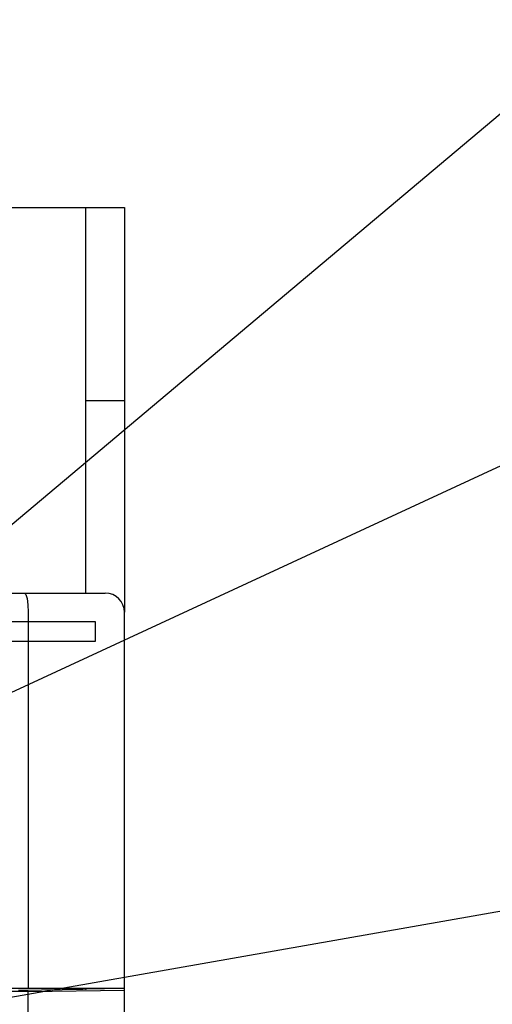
# Model space of a CAD drawing. Extents: x 159 to 2026, y 157 to 1386.
# Tile 23 of 28: x 1294 to 1318, y 995 to 1046. Entities that reach past the tile are written whole.
import ezdxf

# ---------------------------------------------------------------- set-up
doc = ezdxf.new("R2010")
doc.units = 0
doc.header["$LTSCALE"] = 115.5
for name, color, linetype in [('ALL_AXIS', 7, 'CONTINUOUS'), ('ALL_CURVE', 7, 'CONTINUOUS'), ('ALL_FEATURES', 7, 'CONTINUOUS'), ('ALL_NOTE', 7, 'CONTINUOUS')]:
    doc.layers.add(name, color=color, linetype=linetype)

msp = doc.modelspace()

# ---------------------------------------------------------------- linework, layer by layer
at = {"layer": 'ALL_AXIS', "color": 7, "linetype": 'CONTINUOUS'}
msp.add_line((1299, 854.3), (1299, 995.388), dxfattribs=at)
at = {"layer": 'ALL_CURVE', "color": 4, "linetype": 'CONTINUOUS'}
for p, q in [((1297.5, 1014.5), (1260.5, 1014.5)), ((1297.5, 1013.5), (1297.5, 1014.5)), ((1278.5, 1013.5), (1297.5, 1013.5))]:
    msp.add_line(p, q, dxfattribs=at)
at = {"layer": 'ALL_FEATURES', "color": 7, "linetype": 'CONTINUOUS'}
for p, q in [((1276, 1036), (1299, 1036)), ((1297, 1016), (1297, 1036)), ((1297, 1026), (1299, 1026)), ((1244.3, 1016), (1298, 1016)), ((1294, 1015), (1294, 995.5)), ((1299, 995.388), (1299, 1015)), ((1294, 995.318), (1258.395, 995.318)), ((1259, 995.5), (1299, 995.5)), ((1293.499, 995.399), (1293.611, 995.399)), ((1293.611, 995.399), (1296.844, 995.445)), ((1294, 995.318), (1299, 995.388)), ((1294, 991.25), (1294, 995.318)), ((1297.033, 995.464), (1297.035, 995.485)), ((1297.035, 995.485), (1297.958, 995.479)), ((1297.958, 995.479), (1297.96, 995.5)), ((1297.958, 995.479), (1297.958, 995.5))]:
    msp.add_line(p, q, dxfattribs=at)
at = {"layer": 'ALL_FEATURES', "color": 3, "linetype": 'CONTINUOUS'}
msp.add_line((1299, 1036), (1299, 1015), dxfattribs=at)
at = {"layer": 'ALL_FEATURES', "color": 7, "linetype": 'CONTINUOUS'}
for points in [[(1293.807, 1016), (1293.88, 1015.925), (1293.943, 1015.711), (1293.985, 1015.386), (1294, 1015)], [(1296.975, 995.448), (1296.917, 995.446), (1296.844, 995.445)], [(1296.975, 995.448), (1297.017, 995.453), (1297.033, 995.464)]]:
    msp.add_lwpolyline(points, dxfattribs=at)
msp.add_arc((1298, 1015), 1, 0, 90, dxfattribs=at)
at = {"layer": 'ALL_NOTE', "color": 2, "linetype": 'CONTINUOUS'}
for p, q in [((1278.5, 1007.268), (1349.5, 1066.913)), ((1278.5, 1004.078), (1349.5, 1036.945)), ((1265.082, 990.122), (1349.5, 1004.932))]:
    msp.add_line(p, q, dxfattribs=at)

doc.saveas('drawing.dxf')
